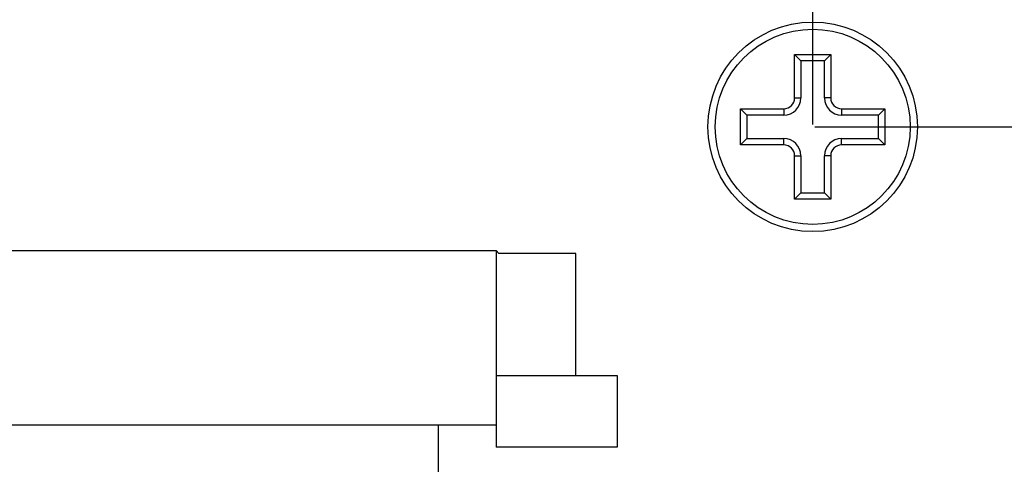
# Model space of a CAD drawing. Header units: millimetres. Extents: x -16 to 538, y -56 to 87.
# Tile 146 of 162: x 429 to 456, y 28 to 40. Entities that reach past the tile are written whole.
import ezdxf

# ---------------------------------------------------------------- set-up
doc = ezdxf.new("R2010")
doc.units = ezdxf.units.MM
doc.header["$LTSCALE"] = 1.21
doc.header["$MEASUREMENT"] = 0
doc.header["$PDMODE"] = 3
doc.header["$PDSIZE"] = 0.3125
doc.layers.get('0').update_dxf_attribs({"linetype": 'CONTINUOUS'})
doc.layers.get('DEFPOINTS').update_dxf_attribs({"linetype": 'CONTINUOUS'})
doc.layers.add('Dim', color=3, linetype='CONTINUOUS', lineweight=25)
doc.styles.get("Standard").update_dxf_attribs({"font": 'txt', "width": 0.8})
doc.dimstyles.get("Standard").update_dxf_attribs({"dimtxt": 0.15625, "dimasz": 0.1875, "dimexe": 0.125, "dimexo": 0.0625, "dimgap": 0.09, "dimtad": 0, "dimtih": 1, "dimtoh": 1, "dimzin": 4, "dimdsep": 46, "dimtxsty": 'STANDARD', "dimblk": '_FILLED', "dimblk1": '_FILLED', "dimblk2": '_FILLED', "dimcen": 0.09, "dimazin": 1, "dimtp": 0.01, "dimtm": 0.01, "dimtfac": 1, "dimtofl": 0, "dimtmove": 0, "dimatfit": 3, "dimldrblk": '_FILLED', "dimfxl": 1, "dimtolj": 1, "dimtzin": 4, "dimarcsym": 0})

# ---------------------------------------------------------------- blocks, each defined once
blk = doc.blocks.new('_FILLED')
at = {"color": 0, "linetype": 'ByBlock'}
blk.add_solid([(0, 0), (-1, 0.167), (-1, -0.167)], dxfattribs=at)
blk = doc.blocks.new('*D17')
at = {"color": 0, "linetype": 'ByBlock', "lineweight": -2}
for p, q in [((392.581, 37.085), (392.581, 73.098)), ((450.581, 37.085), (450.581, 73.098)), ((392.581, 72.973), (417.824, 72.973)), ((450.581, 72.973), (425.337, 72.973))]:
    blk.add_line(p, q, dxfattribs=at)
at = {"layer": 'DEFPOINTS', "color": 0, "linetype": 'ByBlock'}
for p in [(392.581, 37.023), (450.581, 37.023)]:
    blk.add_point(p, dxfattribs=at)
at = {"color": 0, "linetype": 'ByBlock', "lineweight": -2, "xscale": 2.54, "yscale": 2.54, "zscale": 2.54, "rotation": 180}
blk.add_blockref('_FILLED', (392.581, 72.973), dxfattribs=at)
at = {"color": 0, "linetype": 'ByBlock', "lineweight": -2, "xscale": 2.54, "yscale": 2.54, "zscale": 2.54}
blk.add_blockref('_FILLED', (450.581, 72.973), dxfattribs=at)
at = {"color": 0, "linetype": 'ByBlock', "lineweight": -2, "insert": (421.581, 72.973), "char_height": 2.5, "attachment_point": 5}
blk.add_mtext('\\A1;58.00', dxfattribs=at)
blk = doc.blocks.new('*D19')
at = {"color": 0, "linetype": 'ByBlock', "lineweight": -2}
for p, q in [((450.643, 37.023), (532.54, 37.023)), ((532.415, 37.023), (532.415, 16.421)), ((532.415, -12.027), (532.415, 8.574)), ((450.643, -12.027), (532.54, -12.027))]:
    blk.add_line(p, q, dxfattribs=at)
at = {"layer": 'DEFPOINTS', "color": 0, "linetype": 'ByBlock'}
for p in [(450.581, 37.023), (450.581, -12.027)]:
    blk.add_point(p, dxfattribs=at)
at = {"color": 0, "linetype": 'ByBlock', "lineweight": -2, "xscale": 2.54, "yscale": 2.54, "zscale": 2.54}
for p, rotation in [((532.415, 37.023), 90), ((532.415, -12.027), 270)]:
    blk.add_blockref('_FILLED', p, dxfattribs=dict(at, rotation=rotation))
at = {"color": 0, "linetype": 'ByBlock', "lineweight": -2, "insert": (532.415, 12.498), "char_height": 2.5, "attachment_point": 5, "rotation": 90}
blk.add_mtext('\\A1;49.05', dxfattribs=at)

msp = doc.modelspace()

# ---------------------------------------------------------------- linework, layer by layer
at = {"color": 7, "linetype": 'Continuous'}
for p, q in [((450.081, 37.823), (450.081, 39.023)), ((450.081, 39.023), (451.081, 39.023)), ((450.081, 39.023), (450.255, 38.848)), ((451.081, 39.023), (450.907, 38.848)), ((451.081, 39.023), (451.081, 37.823)), ((450.255, 38.848), (450.255, 37.823)), ((450.907, 38.848), (450.255, 38.848)), ((450.907, 37.823), (450.907, 38.848)), ((450.081, 37.823), (450.255, 37.823)), ((451.081, 37.823), (450.907, 37.823)), ((448.581, 36.523), (448.581, 37.523)), ((448.581, 37.523), (449.781, 37.523)), ((448.581, 37.523), (448.755, 37.348)), ((449.781, 37.523), (449.781, 37.348)), ((451.381, 37.523), (451.381, 37.348)), ((451.381, 37.523), (452.581, 37.523)), ((452.581, 37.523), (452.407, 37.348)), ((452.581, 37.523), (452.581, 36.523)), ((448.755, 37.348), (448.755, 36.697)), ((449.781, 37.348), (448.755, 37.348)), ((452.407, 37.348), (451.381, 37.348)), ((452.407, 36.697), (452.407, 37.348)), ((448.581, 36.523), (448.755, 36.697)), ((448.755, 36.697), (449.781, 36.697)), ((449.781, 36.523), (449.781, 36.697)), ((451.381, 36.523), (451.381, 36.697)), ((451.381, 36.697), (452.407, 36.697)), ((452.581, 36.523), (452.407, 36.697)), ((449.781, 36.523), (448.581, 36.523)), ((452.581, 36.523), (451.381, 36.523)), ((450.081, 35.023), (450.081, 36.223)), ((450.081, 36.223), (450.255, 36.223)), ((450.255, 36.223), (450.255, 35.197)), ((450.907, 35.197), (450.907, 36.223)), ((451.081, 36.223), (450.907, 36.223)), ((451.081, 36.223), (451.081, 35.023)), ((450.081, 35.023), (450.255, 35.197)), ((450.255, 35.197), (450.907, 35.197)), ((451.081, 35.023), (450.907, 35.197)), ((451.081, 35.023), (450.081, 35.023)), ((415.769, 33.597), (441.812, 33.597)), ((441.812, 33.597), (441.812, 28.161)), ((441.889, 33.521), (441.812, 33.597)), ((444.022, 33.521), (441.889, 33.521)), ((444.022, 30.142), (444.022, 33.521)), ((441.812, 30.142), (445.165, 30.142)), ((445.165, 30.142), (445.165, 28.161)), ((441.812, 28.771), (415.926, 28.771)), ((440.221, 6.984), (440.221, 28.771)), ((445.165, 28.161), (441.812, 28.161))]:
    msp.add_line(p, q, dxfattribs=at)
for radius in [2.9, 2.7]:
    msp.add_circle((450.581, 37.023), radius, dxfattribs=at)
for centre, radius, start, end in [((449.781, 37.823), 0.474, 270, 360), ((449.781, 37.823), 0.3, 270, 360), ((451.381, 37.823), 0.474, 180, 270), ((451.381, 37.823), 0.3, 180, 270), ((449.781, 36.223), 0.474, 0, 90), ((451.381, 36.223), 0.474, 90, 180), ((449.781, 36.223), 0.3, 0, 90), ((451.381, 36.223), 0.3, 90, 180)]:
    msp.add_arc(centre, radius, start, end, dxfattribs=at)

# ---------------------------------------------------------------- dimensions: what is measured, and where the dimension line sits
at = {"layer": 'Dim'}
dim = msp.add_linear_dim(base=(450.581, 72.973), p1=(392.581, 37.023), p2=(450.581, 37.023), dimstyle='STANDARD', override={"dimtxt": 2.5, "dimasz": 2.54, "dimtih": 0, "dimtoh": 0, "dimzin": 0, "dimcen": 0.198, "dimadec": 0, "dimazin": 0, "dimtp": 0, "dimtm": 0, "dimtdec": 4, "dimtzin": 0}, dxfattribs=at)
dim.commit()
dim.dimension.update_dxf_attribs({"geometry": '*D17', "text_midpoint": (421.581, 72.973)})
dim = msp.add_linear_dim(base=(532.415, -12.027), p1=(450.581, 37.023), p2=(450.581, -12.027), angle=90, dimstyle='STANDARD', override={"dimtxt": 2.5, "dimasz": 2.54, "dimtih": 0, "dimtoh": 0, "dimzin": 0, "dimcen": 0.198, "dimadec": 0, "dimazin": 0, "dimtp": 0, "dimtm": 0, "dimtdec": 4, "dimtzin": 0}, dxfattribs=at)
dim.commit()
dim.dimension.update_dxf_attribs({"geometry": '*D19', "text_midpoint": (532.415, 12.498)})

doc.saveas('drawing.dxf')
